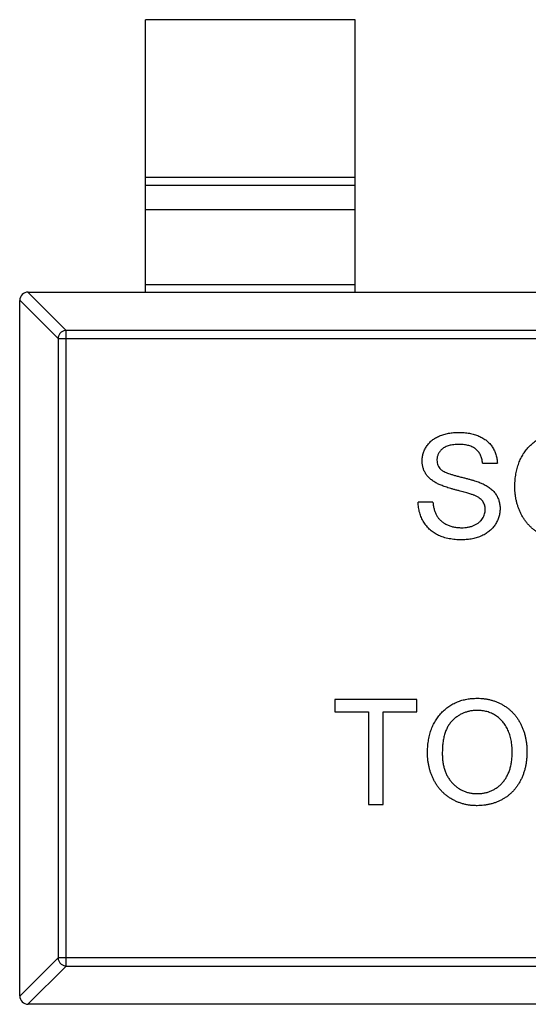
# Model space of a CAD drawing. Header units: millimetres. Extents: x 72 to 239, y 133 to 319.
# Tile 93 of 240: x 105.33 to 106.54, y 250.52 to 252.87. Entities that reach past the tile are written whole.
import ezdxf

# ---------------------------------------------------------------- set-up
doc = ezdxf.new("R2010")
doc.units = ezdxf.units.MM
doc.header["$LTSCALE"] = 5
doc.layers.get('0').update_dxf_attribs({"linetype": 'CONTINUOUS'})

msp = doc.modelspace()

# ---------------------------------------------------------------- linework, layer by layer
for p, q in [((105.6283, 252.2229), (105.6283, 252.8729)), ((106.1283, 252.8729), (105.6283, 252.8729)), ((106.1283, 252.2229), (106.1283, 252.8729)), ((105.6283, 252.4968), (106.1283, 252.4968)), ((106.1283, 252.477), (105.6283, 252.477)), ((106.1283, 252.419), (105.6283, 252.419)), ((105.6283, 252.2407), (106.1283, 252.2407)), ((105.4197, 252.1118), (105.3283, 252.2032)), ((105.3283, 250.5429), (105.3283, 252.2029)), ((105.348, 252.2229), (105.4394, 252.1315)), ((105.3483, 252.2229), (108.3083, 252.2229)), ((105.4197, 252.1118), (105.4197, 250.634)), ((105.4197, 252.1118), (108.2369, 252.1118)), ((105.4394, 250.6143), (105.4394, 252.1315)), ((108.2172, 252.1315), (105.4394, 252.1315)), ((106.4325, 251.8142), (106.4677, 251.8142)), ((106.3139, 251.7213), (106.2786, 251.7213)), ((106.0799, 251.2501), (106.0799, 251.2213)), ((106.2754, 251.2501), (106.0799, 251.2501)), ((106.2754, 251.2213), (106.2754, 251.2501)), ((106.0799, 251.2213), (106.16, 251.2213)), ((106.16, 251.2213), (106.16, 251.0001)), ((106.1953, 251.0001), (106.1953, 251.2213)), ((106.1953, 251.2213), (106.2754, 251.2213)), ((106.16, 251.0001), (106.1953, 251.0001)), ((105.3283, 250.5426), (105.4197, 250.634)), ((108.2369, 250.634), (105.4197, 250.634)), ((105.4394, 250.6143), (105.348, 250.5229)), ((105.4394, 250.6143), (108.2172, 250.6143)), ((108.3083, 250.5229), (105.3483, 250.5229))]:
    msp.add_line(p, q)
for centre, start, end in [((105.3483, 252.2029), 90, 180), ((105.3483, 250.5429), 180, 270)]:
    msp.add_arc(centre, 0.02, start, end)
for points, knots in [([(105.4394, 252.1315), (105.4369, 252.1314), (105.4318, 252.1303), (105.4253, 252.1259), (105.4209, 252.1194), (105.4198, 252.1143), (105.4197, 252.1118)], [0, 0, 0, 0, 0.249032, 0.5, 0.750968, 1, 1, 1, 1]), ([(106.2882, 251.8195), (106.2884, 251.8226), (106.2886, 251.8288), (106.2907, 251.8378), (106.2941, 251.8465), (106.2979, 251.8534), (106.3016, 251.8586), (106.3047, 251.8624), (106.3081, 251.8659), (106.3118, 251.8691), (106.3159, 251.8721), (106.3202, 251.8749), (106.3249, 251.8773), (106.3315, 251.8803), (106.3403, 251.8834), (106.3514, 251.8861), (106.363, 251.8876), (106.371, 251.8878), (106.375, 251.888)], [0, 0, 0, 0, 0.074995, 0.149165, 0.223664, 0.300412, 0.33957, 0.378921, 0.418096, 0.45823, 0.498427, 0.539708, 0.582216, 0.625824, 0.715481, 0.807384, 0.901634, 1, 1, 1, 1]), ([(106.375, 251.888), (106.3795, 251.8879), (106.3881, 251.8877), (106.4007, 251.886), (106.4124, 251.8832), (106.4216, 251.88), (106.4284, 251.8768), (106.4333, 251.8743), (106.4378, 251.8714), (106.4419, 251.8683), (106.4459, 251.8649), (106.4494, 251.8612), (106.4527, 251.8573), (106.4566, 251.8517), (106.4609, 251.8444), (106.4645, 251.8348), (106.467, 251.8247), (106.4675, 251.8178), (106.4677, 251.8142)], [0, 0, 0, 0, 0.100475, 0.195644, 0.286083, 0.372983, 0.415026, 0.456052, 0.495939, 0.535566, 0.574087, 0.612519, 0.651081, 0.689513, 0.766237, 0.84235, 0.919974, 1, 1, 1, 1]), ([(106.5094, 251.7564), (106.5095, 251.7615), (106.5097, 251.7712), (106.5112, 251.7854), (106.5138, 251.7988), (106.5175, 251.8114), (106.5221, 251.8231), (106.5278, 251.834), (106.5346, 251.844), (106.5424, 251.8532), (106.551, 251.8613), (106.5602, 251.8685), (106.57, 251.8745), (106.5805, 251.8795), (106.5916, 251.8833), (106.6032, 251.8859), (106.6155, 251.8877), (106.6239, 251.8879), (106.6281, 251.888)], [0, 0, 0, 0, 0.075226, 0.146575, 0.2145, 0.27953, 0.342403, 0.403496, 0.463762, 0.523864, 0.583252, 0.641302, 0.698898, 0.756295, 0.814628, 0.874325, 0.935783, 1, 1, 1, 1]), ([(106.3764, 251.8591), (106.3742, 251.8591), (106.3699, 251.8591), (106.3637, 251.8585), (106.3579, 251.8577), (106.3526, 251.8565), (106.3478, 251.8549), (106.3434, 251.8531), (106.3395, 251.8508), (106.3361, 251.8482), (106.3332, 251.8454), (106.3306, 251.8424), (106.3284, 251.8394), (106.3266, 251.8361), (106.3252, 251.8328), (106.3243, 251.8292), (106.3236, 251.8256), (106.3235, 251.8231), (106.3235, 251.8218)], [0, 0, 0, 0, 0.091511, 0.177143, 0.257108, 0.331198, 0.400592, 0.465625, 0.526973, 0.585443, 0.641399, 0.695044, 0.746782, 0.796959, 0.847545, 0.897439, 0.947649, 1, 1, 1, 1]), ([(106.4325, 251.8142), (106.4323, 251.816), (106.4318, 251.8195), (106.4307, 251.8246), (106.4292, 251.8293), (106.4274, 251.8337), (106.4253, 251.8377), (106.4227, 251.8414), (106.4198, 251.8448), (106.4166, 251.8478), (106.413, 251.8505), (106.4089, 251.8528), (106.4045, 251.8548), (106.3997, 251.8564), (106.3944, 251.8576), (106.3888, 251.8585), (106.3827, 251.859), (106.3786, 251.8591), (106.3764, 251.8591)], [0, 0, 0, 0, 0.067155, 0.131403, 0.192732, 0.251253, 0.307704, 0.362699, 0.417778, 0.472304, 0.527873, 0.58523, 0.645057, 0.707952, 0.774434, 0.84494, 0.920404, 1, 1, 1, 1]), ([(106.3252, 251.7655), (106.3222, 251.7671), (106.3165, 251.7701), (106.3089, 251.7756), (106.3025, 251.7817), (106.2972, 251.7884), (106.2932, 251.7955), (106.2904, 251.8032), (106.2885, 251.8112), (106.2883, 251.8167), (106.2882, 251.8195)], [0, 0, 0, 0, 0.144805, 0.279512, 0.406394, 0.527502, 0.645393, 0.761885, 0.878942, 1, 1, 1, 1]), ([(106.3235, 251.8218), (106.3236, 251.8196), (106.3238, 251.8155), (106.3256, 251.8095), (106.3284, 251.8041), (106.3311, 251.8012), (106.3325, 251.7997)], [0, 0, 0, 0, 0.262741, 0.509957, 0.753327, 1, 1, 1, 1]), ([(106.3325, 251.7997), (106.3333, 251.799), (106.3353, 251.7973), (106.3388, 251.7952), (106.3433, 251.793), (106.3486, 251.7908), (106.3548, 251.7886), (106.3618, 251.7864), (106.3698, 251.7841), (106.3784, 251.782), (106.3871, 251.7798), (106.3953, 251.7777), (106.4029, 251.7756), (106.4098, 251.7736), (106.416, 251.7717), (106.4216, 251.7698), (106.4264, 251.768), (106.4294, 251.7667), (106.4308, 251.7662)], [0, 0, 0, 0, 0.032743, 0.07241, 0.119611, 0.174673, 0.237345, 0.308352, 0.38763, 0.474784, 0.563332, 0.645136, 0.720203, 0.789134, 0.851497, 0.907331, 0.956969, 1, 1, 1, 1]), ([(106.4122, 251.7378), (106.4114, 251.7381), (106.4094, 251.7389), (106.406, 251.74), (106.4019, 251.7414), (106.3971, 251.7429), (106.3916, 251.7444), (106.3855, 251.7461), (106.3786, 251.7479), (106.3712, 251.7499), (106.3637, 251.7519), (106.3566, 251.7539), (106.3501, 251.7559), (106.344, 251.7578), (106.3385, 251.7598), (106.3336, 251.7617), (106.3291, 251.7635), (106.3264, 251.7648), (106.3252, 251.7655)], [0, 0, 0, 0, 0.0312, 0.070487, 0.117215, 0.171576, 0.234122, 0.303963, 0.382156, 0.467646, 0.554335, 0.635074, 0.710037, 0.779092, 0.842966, 0.901001, 0.953246, 1, 1, 1, 1]), ([(106.4308, 251.7662), (106.4326, 251.7653), (106.4361, 251.7637), (106.4411, 251.7609), (106.4458, 251.758), (106.4501, 251.755), (106.454, 251.7517), (106.4575, 251.7483), (106.4608, 251.7448), (106.4636, 251.741), (106.4661, 251.7371), (106.4683, 251.733), (106.47, 251.7288), (106.4716, 251.7245), (106.4727, 251.72), (106.4736, 251.7154), (106.4741, 251.7106), (106.4741, 251.7074), (106.4741, 251.7057)], [0, 0, 0, 0, 0.074931, 0.147078, 0.216364, 0.282503, 0.346688, 0.408836, 0.469262, 0.528432, 0.587001, 0.644416, 0.702189, 0.759767, 0.81849, 0.877633, 0.93802, 1, 1, 1, 1]), ([(106.628, 251.6315), (106.6251, 251.6316), (106.6194, 251.6317), (106.611, 251.6325), (106.6028, 251.6338), (106.5948, 251.6356), (106.5871, 251.6381), (106.5796, 251.641), (106.5723, 251.6444), (106.5654, 251.6483), (106.5587, 251.6527), (106.5524, 251.6576), (106.5465, 251.6628), (106.5411, 251.6684), (106.5361, 251.6743), (106.5315, 251.6807), (106.5273, 251.6875), (106.5236, 251.6946), (106.5202, 251.7019), (106.5174, 251.7094), (106.5149, 251.717), (106.5129, 251.7247), (106.5113, 251.7325), (106.5103, 251.7404), (106.5095, 251.7484), (106.5094, 251.7537), (106.5094, 251.7564)], [0, 0, 0, 0, 0.044697, 0.088534, 0.131409, 0.173814, 0.215715, 0.257247, 0.298848, 0.340604, 0.382029, 0.42297, 0.463632, 0.504048, 0.544591, 0.584964, 0.626265, 0.667979, 0.709943, 0.751382, 0.792619, 0.833948, 0.875008, 0.916446, 0.957907, 1, 1, 1, 1]), ([(106.4389, 251.704), (106.4388, 251.7058), (106.4386, 251.7094), (106.4376, 251.7145), (106.4355, 251.7192), (106.4329, 251.7237), (106.4292, 251.7277), (106.4245, 251.7315), (106.4188, 251.7349), (106.4145, 251.7368), (106.4122, 251.7378)], [0, 0, 0, 0, 0.117768, 0.230176, 0.339843, 0.450625, 0.566943, 0.696021, 0.839438, 1, 1, 1, 1]), ([(106.3834, 251.6315), (106.3806, 251.6316), (106.3753, 251.6316), (106.3675, 251.6321), (106.36, 251.6329), (106.3528, 251.6341), (106.346, 251.6356), (106.3395, 251.6374), (106.3333, 251.6395), (106.3275, 251.6419), (106.322, 251.6448), (106.3168, 251.6478), (106.3119, 251.6513), (106.3073, 251.6551), (106.303, 251.6592), (106.2991, 251.6637), (106.2954, 251.6685), (106.292, 251.6736), (106.2891, 251.6789), (106.2864, 251.6845), (106.2841, 251.6902), (106.2823, 251.6961), (106.2807, 251.7021), (106.2797, 251.7084), (106.2789, 251.7148), (106.2787, 251.7191), (106.2786, 251.7213)], [0, 0, 0, 0, 0.052493, 0.102825, 0.151397, 0.198033, 0.242876, 0.285999, 0.327849, 0.368395, 0.407852, 0.446838, 0.485166, 0.523341, 0.561602, 0.59992, 0.638496, 0.677791, 0.71729, 0.756605, 0.796068, 0.835886, 0.875714, 0.916263, 0.95776, 1, 1, 1, 1]), ([(106.3139, 251.7213), (106.3143, 251.7181), (106.315, 251.712), (106.3171, 251.7034), (106.3198, 251.6957), (106.3231, 251.6887), (106.3275, 251.6826), (106.3328, 251.677), (106.3392, 251.6722), (106.3465, 251.668), (106.3546, 251.6646), (106.3632, 251.6621), (106.3723, 251.6607), (106.3786, 251.6605), (106.3818, 251.6604)], [0, 0, 0, 0, 0.093796, 0.180188, 0.260363, 0.334847, 0.407093, 0.481448, 0.559271, 0.64227, 0.728586, 0.815978, 0.906035, 1, 1, 1, 1]), ([(106.3818, 251.6604), (106.3846, 251.6604), (106.3901, 251.6605), (106.3981, 251.6618), (106.4056, 251.6635), (106.4125, 251.6661), (106.4188, 251.6693), (106.4242, 251.6732), (106.4288, 251.6775), (106.4325, 251.6825), (106.4353, 251.6877), (106.4374, 251.6931), (106.4387, 251.6985), (106.4388, 251.7022), (106.4389, 251.704)], [0, 0, 0, 0, 0.105584, 0.205868, 0.300947, 0.393002, 0.480949, 0.562874, 0.641461, 0.717742, 0.791772, 0.862716, 0.931777, 1, 1, 1, 1]), ([(106.4741, 251.7057), (106.474, 251.7024), (106.4738, 251.696), (106.4715, 251.6864), (106.468, 251.6771), (106.4639, 251.6698), (106.46, 251.6642), (106.4568, 251.6601), (106.4531, 251.6564), (106.4493, 251.6529), (106.4451, 251.6496), (106.4406, 251.6465), (106.4358, 251.6437), (106.4289, 251.6403), (106.4198, 251.6368), (106.4082, 251.6338), (106.396, 251.6319), (106.3876, 251.6317), (106.3834, 251.6315)], [0, 0, 0, 0, 0.074816, 0.148535, 0.223872, 0.301297, 0.340894, 0.38034, 0.420127, 0.45995, 0.500831, 0.541907, 0.584439, 0.62808, 0.717267, 0.80786, 0.901925, 1, 1, 1, 1]), ([(106.3011, 251.1218), (106.3012, 251.1268), (106.3013, 251.1366), (106.3029, 251.1508), (106.3055, 251.1642), (106.3091, 251.1767), (106.3138, 251.1885), (106.3195, 251.1994), (106.3263, 251.2094), (106.334, 251.2186), (106.3427, 251.2267), (106.3518, 251.2339), (106.3617, 251.2399), (106.3722, 251.2449), (106.3832, 251.2487), (106.3949, 251.2513), (106.4072, 251.253), (106.4155, 251.2532), (106.4198, 251.2533)], [0, 0, 0, 0, 0.075226, 0.146575, 0.2145, 0.27953, 0.342403, 0.403496, 0.463762, 0.523864, 0.583252, 0.641302, 0.698898, 0.756295, 0.814628, 0.874325, 0.935783, 1, 1, 1, 1]), ([(106.4198, 251.2533), (106.4226, 251.2533), (106.4282, 251.2532), (106.4365, 251.2524), (106.4446, 251.2511), (106.4525, 251.2493), (106.4601, 251.247), (106.4676, 251.2442), (106.4748, 251.2408), (106.4817, 251.237), (106.4884, 251.2327), (106.4947, 251.228), (106.5006, 251.2228), (106.5061, 251.2174), (106.5111, 251.2114), (106.5158, 251.2051), (106.5201, 251.1983), (106.5239, 251.1912), (106.5273, 251.1838), (106.5302, 251.176), (106.5327, 251.1681), (106.5348, 251.1599), (106.5363, 251.1514), (106.5375, 251.1428), (106.5381, 251.1338), (106.5382, 251.1278), (106.5382, 251.1247)], [0, 0, 0, 0, 0.043099, 0.085587, 0.126908, 0.167967, 0.20845, 0.249025, 0.289281, 0.33001, 0.370598, 0.410466, 0.450033, 0.489688, 0.529116, 0.569037, 0.609703, 0.650759, 0.692509, 0.734219, 0.776707, 0.819552, 0.863351, 0.907839, 0.953334, 1, 1, 1, 1]), ([(106.42, 251.2245), (106.4172, 251.2244), (106.4117, 251.2243), (106.4035, 251.2231), (106.3956, 251.2213), (106.388, 251.2187), (106.3808, 251.2153), (106.3739, 251.2112), (106.3672, 251.2064), (106.3609, 251.2008), (106.355, 251.1944), (106.35, 251.1869), (106.3458, 251.1783), (106.3422, 251.1689), (106.3396, 251.1584), (106.3377, 251.147), (106.3365, 251.1345), (106.3364, 251.1259), (106.3363, 251.1214)], [0, 0, 0, 0, 0.055943, 0.110382, 0.164048, 0.216759, 0.269601, 0.323009, 0.377581, 0.433449, 0.490922, 0.550625, 0.613117, 0.679861, 0.751358, 0.828261, 0.910795, 1, 1, 1, 1]), ([(106.503, 251.125), (106.503, 251.1275), (106.5029, 251.1323), (106.5024, 251.1395), (106.5017, 251.1464), (106.5006, 251.1531), (106.4991, 251.1595), (106.4974, 251.1657), (106.4953, 251.1717), (106.493, 251.1774), (106.4904, 251.1829), (106.4874, 251.188), (106.4841, 251.1928), (106.4806, 251.1974), (106.4767, 251.2015), (106.4726, 251.2054), (106.4682, 251.2089), (106.4635, 251.2122), (106.4586, 251.2151), (106.4535, 251.2176), (106.4483, 251.2198), (106.4429, 251.2215), (106.4374, 251.2228), (106.4318, 251.2238), (106.4259, 251.2244), (106.422, 251.2245), (106.42, 251.2245)], [0, 0, 0, 0, 0.050852, 0.099752, 0.147438, 0.194086, 0.239171, 0.28334, 0.326577, 0.368936, 0.410572, 0.451051, 0.490877, 0.530044, 0.568937, 0.607578, 0.64642, 0.685679, 0.724799, 0.763513, 0.802173, 0.84074, 0.879649, 0.919071, 0.959098, 1, 1, 1, 1]), ([(106.4197, 250.9969), (106.4168, 250.997), (106.4111, 250.9971), (106.4027, 250.9979), (106.3945, 250.9992), (106.3865, 251.001), (106.3788, 251.0034), (106.3713, 251.0064), (106.364, 251.0098), (106.357, 251.0137), (106.3504, 251.0181), (106.3441, 251.0229), (106.3382, 251.0281), (106.3328, 251.0338), (106.3277, 251.0397), (106.3232, 251.0461), (106.3189, 251.0528), (106.3152, 251.06), (106.3119, 251.0673), (106.309, 251.0748), (106.3065, 251.0823), (106.3046, 251.09), (106.303, 251.0979), (106.3019, 251.1057), (106.3012, 251.1138), (106.3011, 251.1191), (106.3011, 251.1218)], [0, 0, 0, 0, 0.044697, 0.088534, 0.131409, 0.173814, 0.215715, 0.257247, 0.298848, 0.340604, 0.382029, 0.42297, 0.463632, 0.504048, 0.544591, 0.584964, 0.626265, 0.667979, 0.709943, 0.751382, 0.792619, 0.833948, 0.875008, 0.916446, 0.957907, 1, 1, 1, 1]), ([(106.3363, 251.1214), (106.3364, 251.1178), (106.3365, 251.1108), (106.3377, 251.1005), (106.3395, 251.0908), (106.342, 251.0817), (106.3454, 251.0732), (106.3495, 251.0653), (106.3543, 251.058), (106.3599, 251.0513), (106.366, 251.0453), (106.3725, 251.0401), (106.3794, 251.0357), (106.3867, 251.0321), (106.3944, 251.0292), (106.4024, 251.0272), (106.4108, 251.026), (106.4166, 251.0259), (106.4195, 251.0258)], [0, 0, 0, 0, 0.075964, 0.148125, 0.217201, 0.2833, 0.347202, 0.4093, 0.470426, 0.531588, 0.591739, 0.650258, 0.707303, 0.764208, 0.821148, 0.879119, 0.938423, 1, 1, 1, 1]), ([(106.4195, 251.0258), (106.4225, 251.0259), (106.4283, 251.026), (106.4369, 251.0272), (106.445, 251.0293), (106.4528, 251.0321), (106.4601, 251.0358), (106.467, 251.0402), (106.4735, 251.0455), (106.4796, 251.0515), (106.4851, 251.0584), (106.49, 251.0659), (106.4939, 251.0741), (106.4973, 251.0829), (106.4999, 251.0925), (106.5017, 251.1028), (106.5028, 251.1137), (106.5029, 251.1211), (106.503, 251.125)], [0, 0, 0, 0, 0.061055, 0.119545, 0.176806, 0.232956, 0.288583, 0.344667, 0.401662, 0.46054, 0.520477, 0.581213, 0.643431, 0.707961, 0.775371, 0.846414, 0.921152, 1, 1, 1, 1]), ([(106.5382, 251.1247), (106.5382, 251.1216), (106.5381, 251.1155), (106.5374, 251.1064), (106.5362, 251.0976), (106.5345, 251.0891), (106.5324, 251.0807), (106.5298, 251.0726), (106.5267, 251.0648), (106.5231, 251.0573), (106.5191, 251.0501), (106.5147, 251.0433), (106.5099, 251.037), (106.5047, 251.0311), (106.4991, 251.0257), (106.4931, 251.0207), (106.4867, 251.0161), (106.4799, 251.0121), (106.4729, 251.0086), (106.4657, 251.0055), (106.4584, 251.0028), (106.4509, 251.0006), (106.4433, 250.999), (106.4355, 250.9978), (106.4276, 250.9971), (106.4223, 250.997), (106.4197, 250.9969)], [0, 0, 0, 0, 0.04756, 0.093962, 0.139112, 0.183626, 0.227457, 0.270703, 0.313611, 0.35626, 0.398366, 0.439557, 0.480045, 0.519888, 0.559658, 0.599421, 0.639208, 0.679668, 0.72002, 0.759859, 0.79956, 0.839199, 0.878956, 0.918794, 0.959083, 1, 1, 1, 1]), ([(105.4197, 250.634), (105.4198, 250.6315), (105.4209, 250.6264), (105.4253, 250.62), (105.4318, 250.6156), (105.4369, 250.6144), (105.4394, 250.6143)], [0, 0, 0, 0, 0.249032, 0.5, 0.750968, 1, 1, 1, 1])]:
    msp.add_open_spline(points, degree=3, knots=knots)

doc.saveas('drawing.dxf')
